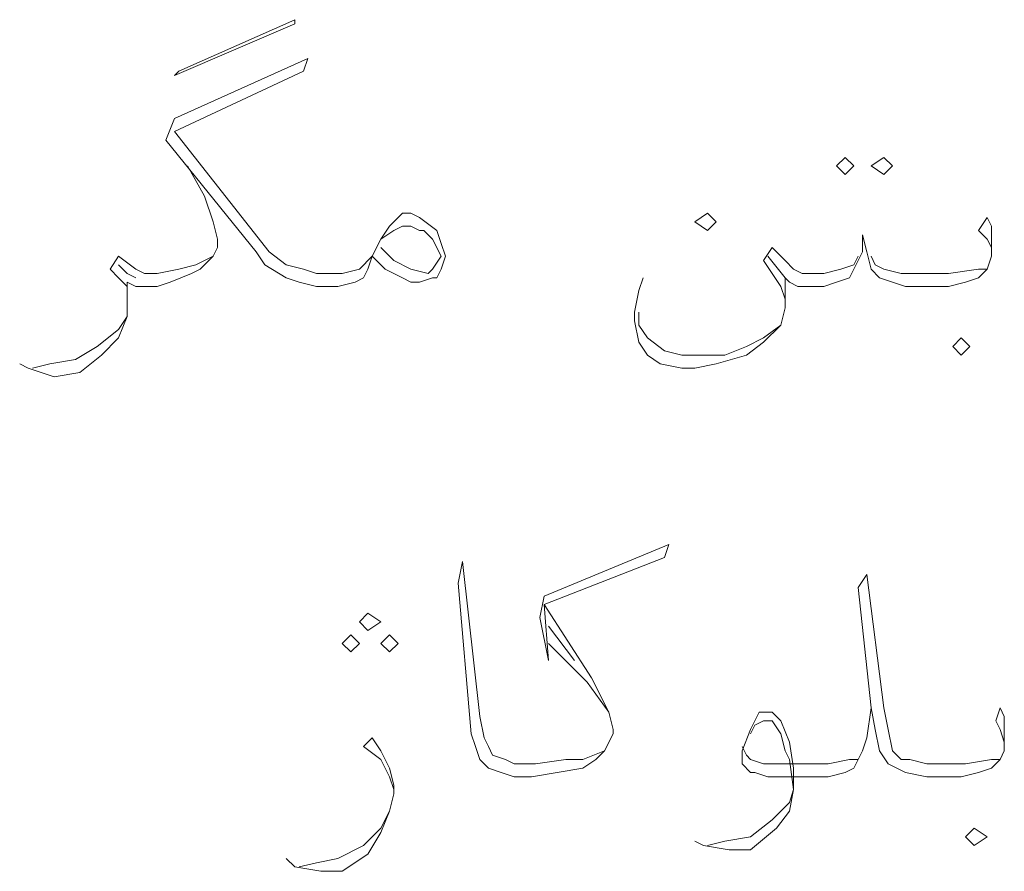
# Model space of a CAD drawing. Header units: metres. Extents: x -18 to 342, y 4 to 63.
# Tile 128 of 173: x 289.99 to 292.2, y 15.39 to 17.29. Entities that reach past the tile are written whole.
import ezdxf

# ---------------------------------------------------------------- set-up
doc = ezdxf.new("R2010")
doc.units = ezdxf.units.M
doc.header["$MEASUREMENT"] = 0
doc.layers.add('PDF_textt', color=7, linetype='Continuous')

msp = doc.modelspace()

# ---------------------------------------------------------------- linework, layer by layer
at = {"layer": 'PDF_textt', "lineweight": 20}
for points in [[(290.3462, 17.1789), (290.6062, 17.2944), (290.6062, 17.2848), (290.3365, 17.1692)], [(291.839, 16.9862), (291.8582, 16.967), (291.839, 16.9477), (291.8197, 16.967)], [(291.9257, 16.9862), (291.9449, 16.967), (291.9257, 16.9477), (291.8968, 16.967)], [(290.7796, 16.7647), (290.7988, 16.8032), (290.8181, 16.8321), (290.8373, 16.8514), (290.847, 16.861), (290.8662, 16.861), (290.8855, 16.8514), (290.924, 16.8225), (290.9337, 16.7936), (290.9433, 16.7647), (290.9337, 16.7358), (290.924, 16.7166), (290.9144, 16.7166), (290.8855, 16.7069), (290.8662, 16.7069), (290.847, 16.7166), (290.8084, 16.7358)], [(291.5308, 16.861), (291.5501, 16.8418), (291.5308, 16.8225), (291.5019, 16.8418)], [(292.099, 16.5432), (292.1183, 16.5625), (292.099, 16.5817), (292.0798, 16.5625)], [(290.7699, 15.9268), (290.7988, 15.9461), (290.7699, 15.9653), (290.7507, 15.9461)], [(290.7314, 15.8786), (290.7507, 15.8979), (290.7314, 15.9172), (290.7121, 15.8979)], [(290.8181, 15.8786), (290.8373, 15.8979), (290.8181, 15.9172), (290.7988, 15.8979)], [(292.1279, 15.4452), (292.1568, 15.4645), (292.1279, 15.4838), (292.1087, 15.4645)]]:
    msp.add_lwpolyline(points, close=True, dxfattribs=at)
for points in [[(290.7796, 16.7647), (290.7699, 16.7358), (290.7603, 16.7166), (290.741, 16.7069), (290.7025, 16.6973), (290.6736, 16.6973), (290.6543, 16.6973), (290.6158, 16.7069), (290.5869, 16.7166), (290.5388, 16.7454), (290.5195, 16.7743), (290.3173, 17.0248), (290.3365, 17.0729), (290.6351, 17.2077), (290.6255, 17.1789), (290.3365, 17.044), (290.5484, 16.7743), (290.5869, 16.7454), (290.6255, 16.7358), (290.6543, 16.7262), (290.6736, 16.7262), (290.7121, 16.7262), (290.7507, 16.7358), (290.7796, 16.7647), (290.7892, 16.784)], [(290.3654, 16.967), (290.4039, 16.8995), (290.4232, 16.8418), (290.4328, 16.8032), (290.4328, 16.784), (290.4232, 16.7647), (290.3943, 16.7358), (290.375, 16.7262), (290.3269, 16.7069), (290.298, 16.6973), (290.2787, 16.6973), (290.2498, 16.6973), (290.2306, 16.7069), (290.2306, 16.6684), (290.2306, 16.6299), (290.2113, 16.5817), (290.1728, 16.5432), (290.1246, 16.5047), (290.0668, 16.495), (290.0091, 16.5143), (289.9898, 16.5239)], [(292.1664, 16.7647), (292.1664, 16.784), (292.1568, 16.8032), (292.1376, 16.8225), (292.1568, 16.8514), (292.1664, 16.8321), (292.1664, 16.8032), (292.1664, 16.784), (292.1664, 16.7647), (292.1568, 16.7358), (292.1376, 16.7166), (292.1087, 16.7069), (292.0701, 16.6973), (292.0123, 16.6973), (291.9738, 16.6973), (291.9449, 16.7069), (291.916, 16.7166), (291.8968, 16.7358), (291.8871, 16.7743), (291.8775, 16.8129), (291.8775, 16.7743), (291.8582, 16.7358), (291.8486, 16.7166), (291.8197, 16.7069), (291.7908, 16.6973), (291.7427, 16.6973), (291.733, 16.6973), (291.7138, 16.7069), (291.7042, 16.7166), (291.6656, 16.7647)], [(290.7988, 16.8032), (290.8277, 16.8225), (290.847, 16.8321), (290.8662, 16.8321), (290.8855, 16.8225), (290.8951, 16.8225), (290.9144, 16.8032), (290.9337, 16.7647), (290.9144, 16.7358), (290.9048, 16.7262), (290.8662, 16.7358), (290.8277, 16.7551), (290.7988, 16.784)], [(290.4232, 16.7647), (290.3847, 16.7454), (290.3462, 16.7358), (290.298, 16.7262), (290.2787, 16.7262), (290.2691, 16.7262), (290.2498, 16.7358), (290.2113, 16.7647), (290.1921, 16.7358), (290.2113, 16.7166), (290.2306, 16.6973), (290.2306, 16.678)], [(291.8679, 16.7647), (291.8582, 16.7454), (291.8294, 16.7358), (291.7908, 16.7262), (291.7427, 16.7262), (291.7234, 16.7358), (291.7042, 16.7551), (291.6753, 16.784), (291.656, 16.7551), (291.6945, 16.6973), (291.7042, 16.6684)], [(291.8968, 16.7647), (291.9064, 16.7454), (291.9257, 16.7358), (291.9642, 16.7262), (292.0123, 16.7262), (292.0701, 16.7262), (292.1376, 16.7358), (292.1568, 16.7358)], [(290.2498, 16.7166), (290.2306, 16.7262), (290.2113, 16.7454)], [(291.7042, 16.7166), (291.7042, 16.6684), (291.7042, 16.6491), (291.6945, 16.6106), (291.656, 16.5721), (291.6175, 16.5432), (291.5501, 16.5239), (291.5019, 16.5143), (291.473, 16.5143), (291.4248, 16.5239), (291.396, 16.5432), (291.3767, 16.5721), (291.3671, 16.6202), (291.3671, 16.6395), (291.3767, 16.6877), (291.3863, 16.7166)], [(290.0187, 16.5143), (290.0572, 16.5239), (290.115, 16.5336), (290.1632, 16.5625), (290.2113, 16.601), (290.2306, 16.6299)], [(291.3767, 16.6395), (291.3767, 16.6106), (291.396, 16.5817), (291.4345, 16.5528), (291.473, 16.5432), (291.5019, 16.5432), (291.5693, 16.5432), (291.6175, 16.5625), (291.656, 16.5817), (291.6945, 16.6106)], [(291.2996, 15.6571), (291.2515, 15.6379), (291.213, 15.6379), (291.1455, 15.6282), (291.107, 15.6282), (291.0974, 15.6282), (291.0781, 15.6379), (291.0492, 15.6475), (291.0396, 15.6668), (291.03, 15.686), (291.0203, 15.7342), (290.9818, 16.0809), (290.9722, 16.0327), (291.0011, 15.6956), (291.0107, 15.6668), (291.0203, 15.6379), (291.0396, 15.6186), (291.0685, 15.609), (291.0974, 15.5993), (291.107, 15.5993), (291.1359, 15.5993), (291.1937, 15.609), (291.2515, 15.6186), (291.2804, 15.6379), (291.2996, 15.6571), (291.3189, 15.6956), (291.3189, 15.7053), (291.3093, 15.7438), (291.2707, 15.8209), (291.1648, 15.9846), (291.4345, 16.0905), (291.4441, 16.1194), (291.1648, 16.0038), (291.1552, 15.9557), (291.1744, 15.8594), (291.1648, 15.9846)], [(292.1953, 15.6571), (292.1953, 15.6764), (292.1857, 15.7053), (292.1761, 15.7245), (292.1857, 15.7534), (292.1953, 15.7342), (292.1953, 15.6956), (292.1953, 15.686), (292.1953, 15.6571), (292.1857, 15.6379), (292.1664, 15.6186), (292.1376, 15.609), (292.099, 15.5993), (292.0412, 15.5993), (292.022, 15.5993), (291.9738, 15.609), (291.9353, 15.6282), (291.916, 15.6571), (291.9064, 15.7053), (291.8968, 15.7534), (291.8679, 16.0231), (291.8871, 16.052), (291.9257, 15.7534), (291.9353, 15.7053), (291.9449, 15.6571), (291.9642, 15.6379), (291.9835, 15.6379), (292.022, 15.6282), (292.0412, 15.6282), (292.1087, 15.6282), (292.1664, 15.6379), (292.1857, 15.6379)], [(291.1744, 15.9364), (291.2322, 15.8594)], [(291.1744, 15.8979), (291.2611, 15.8112), (291.3093, 15.7438)], [(291.8968, 15.7534), (291.8871, 15.686), (291.8775, 15.6571), (291.8582, 15.6186), (291.839, 15.609), (291.8005, 15.5993), (291.7812, 15.5993), (291.6656, 15.5993), (291.6367, 15.609), (291.6271, 15.609), (291.6078, 15.6282), (291.6078, 15.6475), (291.6078, 15.6571), (291.6271, 15.7053), (291.6464, 15.7438), (291.6656, 15.7438), (291.6753, 15.7438), (291.6945, 15.7245), (291.7138, 15.6764), (291.7234, 15.6186), (291.7234, 15.5704), (291.7138, 15.5223), (291.6849, 15.4838), (291.6271, 15.4356), (291.5789, 15.4356), (291.5212, 15.4452), (291.5019, 15.4549)], [(291.6271, 15.6956), (291.6367, 15.7149), (291.656, 15.7245), (291.6753, 15.7245), (291.6945, 15.6956), (291.7042, 15.6571), (291.7138, 15.6379), (291.7234, 15.5704), (291.7138, 15.5415), (291.6753, 15.503), (291.6271, 15.4645), (291.5693, 15.4549), (291.5308, 15.4452)], [(290.8277, 15.5704), (290.8181, 15.5993), (290.7988, 15.6379), (290.7603, 15.6668), (290.7796, 15.686), (290.7988, 15.6571), (290.8181, 15.6186), (290.8277, 15.5801), (290.8277, 15.5608), (290.8181, 15.5223), (290.7988, 15.4741), (290.7699, 15.426), (290.7121, 15.3874), (290.664, 15.3874), (290.6062, 15.3971), (290.5869, 15.4163)], [(291.8775, 15.6571), (291.8679, 15.6379), (291.8486, 15.6379), (291.8005, 15.6282), (291.7812, 15.6282), (291.656, 15.6282), (291.6271, 15.6379), (291.6175, 15.6475), (291.6078, 15.6668)], [(290.6158, 15.3971), (290.6543, 15.4067), (290.7025, 15.4163), (290.7603, 15.4452), (290.7988, 15.4838), (290.8181, 15.5223)]]:
    msp.add_lwpolyline(points, dxfattribs=at)

doc.saveas('drawing.dxf')
